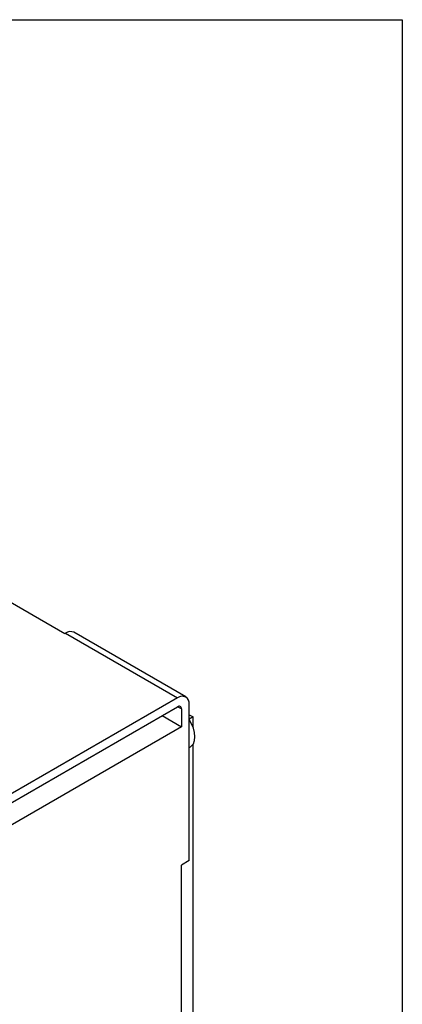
# Model space of a CAD drawing. Header units: millimetres. Extents: x 25 to 1092, y 25 to 838.
# Tile 19 of 19: x 1022 to 1092, y 658 to 838. Entities that reach past the tile are written whole.
import ezdxf

# ---------------------------------------------------------------- set-up
doc = ezdxf.new("R2010")
doc.units = ezdxf.units.MM
doc.header["$LTSCALE"] = 4
doc.linetypes.add('SLD-Solid', pattern=[0])
doc.layers.add('TEXT', color=140, linetype='SLD-Solid', lineweight=25)

msp = doc.modelspace()

# ---------------------------------------------------------------- linework, layer by layer
for p, q in [((1030.347, 725.795), (1016.275, 733.918)), ((1030.524, 725.897), (1030.347, 725.795)), ((1030.524, 725.897), (1051.03, 714.059)), ((1052.529, 714.207), (1032.023, 726.045)), ((1051.03, 714.059), (1015.674, 693.649)), ((1015.674, 692.016), (1051.03, 712.426)), ((1051.737, 712.018), (1051.03, 712.426)), ((1053.151, 684.255), (1053.151, 712.834)), ((1048.201, 710.793), (1051.737, 708.751)), ((1051.737, 712.018), (1051.737, 708.751)), ((1053.151, 710.951), (1053.858, 710.543)), ((1053.858, 710.543), (1053.151, 710.135)), ((1053.858, 708.698), (1053.858, 710.543)), ((1051.737, 708.751), (1014.967, 687.525)), ((1053.151, 704.947), (1053.383, 705.081)), ((1053.858, 639.994), (1053.858, 705.535)), ((1053.151, 684.255), (1051.737, 683.439)), ((1051.737, 590.352), (1051.737, 683.439))]:
    msp.add_line(p, q)
at = {"flags": 128}
msp.add_lwpolyline([(1053.383, 705.081), (1053.595, 705.232), (1053.931, 705.657), (1054.141, 706.227), (1054.212, 706.912), (1054.141, 707.68), (1053.931, 708.491), (1053.595, 709.305), (1053.151, 710.074)], dxfattribs=at)
for centre, radius, start, end in [((1031.402, 724.67), 1.509, 65.69288, 125.61758), ((1051.858, 713.044), 1.31, 350.78596, 129.20329), ((1051.306, 712.087), 0.437, 350.78596, 129.20329)]:
    msp.add_arc(centre, radius, start, end)
at = {"layer": 'TEXT'}
for p, q in [((25.4, 838.2), (1092.2, 838.2)), ((1092.2, 838.2), (1092.2, 25.4))]:
    msp.add_line(p, q, dxfattribs=at)

doc.saveas('drawing.dxf')
